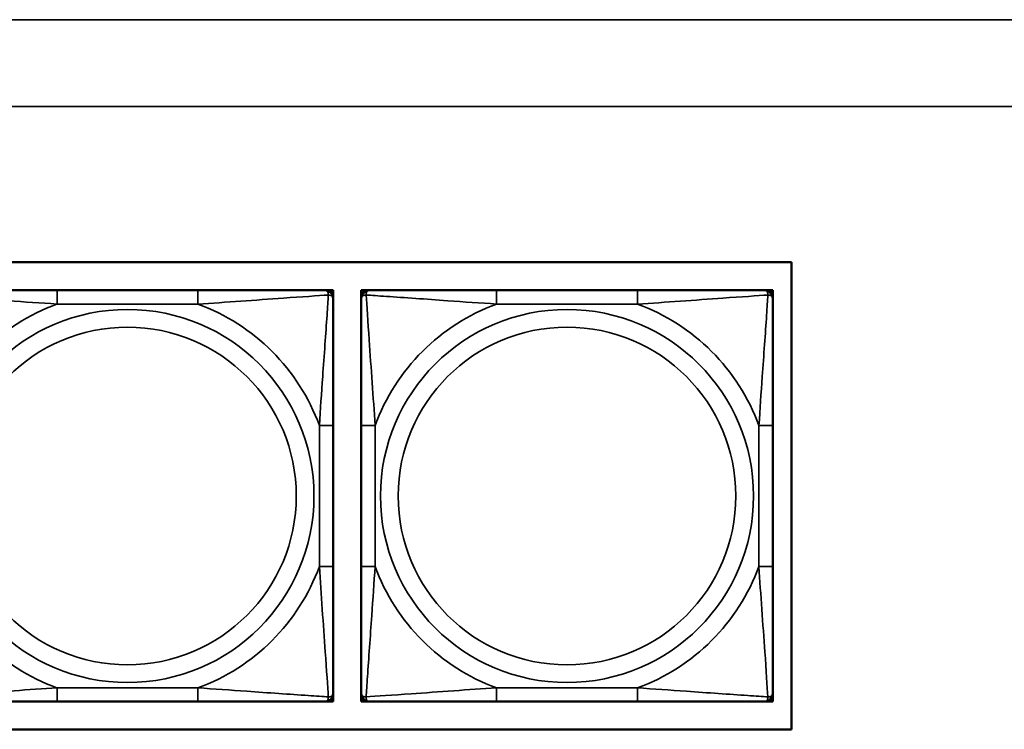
# Model space of a CAD drawing. Header units: inches. Extents: x 1.9 to 64.4, y 1.6 to 69.2.
# Tile 114 of 256: x 29.5 to 30.9, y 59.3 to 60.3. Entities that reach past the tile are written whole.
import ezdxf

# ---------------------------------------------------------------- set-up
doc = ezdxf.new("R2010")
doc.units = ezdxf.units.IN
doc.header["$MEASUREMENT"] = 0
doc.layers.add('Visible (ANSI)', color=7, linetype='Continuous', lineweight=50)
doc.layers.add('Visible Narrow (ANSI)', color=7, linetype='Continuous', lineweight=35)

msp = doc.modelspace()

# ---------------------------------------------------------------- linework, layer by layer
at = {"layer": 'Visible (ANSI)'}
for p, q in [((28.0749, 59.9366), (30.6431, 59.9366)), ((30.6431, 59.9366), (30.6431, 59.266)), ((29.7909, 59.8963), (29.5886, 59.8963)), ((29.9732, 59.8963), (29.9791, 59.8963)), ((29.9791, 59.8963), (29.985, 59.8963)), ((29.985, 59.8963), (29.985, 59.8904)), ((30.0255, 59.8963), (30.0314, 59.8963)), ((30.0255, 59.8904), (30.0255, 59.8963)), ((30.0314, 59.8963), (30.0373, 59.8963)), ((30.422, 59.8963), (30.2197, 59.8963)), ((30.6043, 59.8963), (30.6102, 59.8963)), ((30.6102, 59.8963), (30.6161, 59.8963)), ((30.6161, 59.8963), (30.6161, 59.8904)), ((29.985, 59.8904), (29.985, 59.8845)), ((30.0255, 59.8845), (30.0255, 59.8904)), ((30.6161, 59.8904), (30.6161, 59.8845)), ((29.985, 59.4999), (29.985, 59.7022)), ((30.0255, 59.7022), (30.0255, 59.4999)), ((30.6161, 59.4999), (30.6161, 59.7022)), ((29.985, 59.3176), (29.985, 59.3117)), ((30.0255, 59.3117), (30.0255, 59.3176)), ((30.6161, 59.3176), (30.6161, 59.3117)), ((29.5886, 59.3058), (29.7909, 59.3058)), ((29.9791, 59.3058), (29.9732, 59.3058)), ((29.985, 59.3058), (29.9791, 59.3058)), ((29.985, 59.3117), (29.985, 59.3058)), ((30.0255, 59.3058), (30.0255, 59.3117)), ((30.0314, 59.3058), (30.0255, 59.3058)), ((30.0373, 59.3058), (30.0314, 59.3058)), ((30.2197, 59.3058), (30.422, 59.3058)), ((30.6102, 59.3058), (30.6043, 59.3058)), ((30.6161, 59.3058), (30.6102, 59.3058)), ((30.6161, 59.3117), (30.6161, 59.3058)), ((30.6431, 59.266), (28.0749, 59.266))]:
    msp.add_line(p, q, dxfattribs=at)
for centre, radius, start, end in [((29.9732, 59.8845), 0.0118, 0, 90), ((29.9791, 59.8904), 0.00591, 0, 90), ((30.0314, 59.8904), 0.00591, 90, 180), ((30.0373, 59.8845), 0.0118, 90, 180), ((30.6043, 59.8845), 0.0118, 0, 90), ((30.6102, 59.8904), 0.00591, 0, 90), ((29.9732, 59.3176), 0.0118, 270, 0), ((30.0373, 59.3176), 0.0118, 180, 270), ((30.6043, 59.3176), 0.0118, 270, 0), ((29.9791, 59.3117), 0.00591, 270, 0), ((30.0314, 59.3117), 0.00591, 180, 270), ((30.6102, 59.3117), 0.00591, 270, 0)]:
    msp.add_arc(centre, radius, start, end, dxfattribs=at)
for points, knots in [([(29.5886, 59.8963), (29.5649, 59.8963), (29.5409, 59.8963), (29.5175, 59.8963), (29.4869, 59.8963), (29.456, 59.8963), (29.4327, 59.8963), (29.4207, 59.8963), (29.4111, 59.8963), (29.4062, 59.8963)], [0.2569537, 0.2569537, 0.2569537, 0.2569537, 0.4371919, 0.4371919, 0.4371919, 0.6739428, 0.6739428, 0.6739428, 0.7963818, 0.7963818, 0.7963818, 0.7963818]), ([(29.9732, 59.8963), (29.9674, 59.8963), (29.9549, 59.8963), (29.9397, 59.8963), (29.9163, 59.8963), (29.8872, 59.8963), (29.8581, 59.8963), (29.8359, 59.8963), (29.8133, 59.8963), (29.7909, 59.8963)], [-0.7968224, -0.7968224, -0.7968224, -0.7968224, -0.6514613, -0.6514613, -0.6514613, -0.427691, -0.427691, -0.427691, -0.2569517, -0.2569517, -0.2569517, -0.2569517]), ([(30.2197, 59.8963), (30.196, 59.8963), (30.172, 59.8963), (30.1486, 59.8963), (30.118, 59.8963), (30.0871, 59.8963), (30.0638, 59.8963), (30.0518, 59.8963), (30.0422, 59.8963), (30.0373, 59.8963)], [0.2569537, 0.2569537, 0.2569537, 0.2569537, 0.4371919, 0.4371919, 0.4371919, 0.6739428, 0.6739428, 0.6739428, 0.7963818, 0.7963818, 0.7963818, 0.7963818]), ([(30.6043, 59.8963), (30.5985, 59.8963), (30.586, 59.8963), (30.5708, 59.8963), (30.5474, 59.8963), (30.5183, 59.8963), (30.4892, 59.8963), (30.467, 59.8963), (30.4444, 59.8963), (30.422, 59.8963)], [-0.7968224, -0.7968224, -0.7968224, -0.7968224, -0.6514613, -0.6514613, -0.6514613, -0.427691, -0.427691, -0.427691, -0.2569517, -0.2569517, -0.2569517, -0.2569517]), ([(29.985, 59.7022), (29.985, 59.7259), (29.985, 59.7498), (29.985, 59.7732), (29.985, 59.8039), (29.985, 59.8348), (29.985, 59.858), (29.985, 59.87), (29.985, 59.8797), (29.985, 59.8845)], [0.2569537, 0.2569537, 0.2569537, 0.2569537, 0.4371919, 0.4371919, 0.4371919, 0.6739428, 0.6739428, 0.6739428, 0.7963818, 0.7963818, 0.7963818, 0.7963818]), ([(30.0255, 59.8845), (30.0255, 59.8788), (30.0255, 59.8663), (30.0255, 59.8511), (30.0255, 59.8276), (30.0255, 59.7985), (30.0255, 59.7694), (30.0255, 59.7473), (30.0255, 59.7246), (30.0255, 59.7022)], [-0.7968224, -0.7968224, -0.7968224, -0.7968224, -0.6514613, -0.6514613, -0.6514613, -0.427691, -0.427691, -0.427691, -0.2569517, -0.2569517, -0.2569517, -0.2569517]), ([(30.6161, 59.7022), (30.6161, 59.7259), (30.6161, 59.7498), (30.6161, 59.7732), (30.6161, 59.8039), (30.6161, 59.8348), (30.6161, 59.858), (30.6161, 59.87), (30.6161, 59.8797), (30.6161, 59.8845)], [0.2569537, 0.2569537, 0.2569537, 0.2569537, 0.4371919, 0.4371919, 0.4371919, 0.6739428, 0.6739428, 0.6739428, 0.7963818, 0.7963818, 0.7963818, 0.7963818]), ([(29.985, 59.3176), (29.985, 59.3233), (29.985, 59.3358), (29.985, 59.351), (29.985, 59.3745), (29.985, 59.4036), (29.985, 59.4327), (29.985, 59.4548), (29.985, 59.4775), (29.985, 59.4999)], [-0.7968224, -0.7968224, -0.7968224, -0.7968224, -0.6514613, -0.6514613, -0.6514613, -0.427691, -0.427691, -0.427691, -0.2569517, -0.2569517, -0.2569517, -0.2569517]), ([(30.0255, 59.4999), (30.0255, 59.4762), (30.0255, 59.4522), (30.0255, 59.4289), (30.0255, 59.3982), (30.0255, 59.3673), (30.0255, 59.3441), (30.0255, 59.3321), (30.0255, 59.3224), (30.0255, 59.3176)], [0.2569537, 0.2569537, 0.2569537, 0.2569537, 0.4371919, 0.4371919, 0.4371919, 0.6739428, 0.6739428, 0.6739428, 0.7963818, 0.7963818, 0.7963818, 0.7963818]), ([(30.6161, 59.3176), (30.6161, 59.3233), (30.6161, 59.3358), (30.6161, 59.351), (30.6161, 59.3745), (30.6161, 59.4036), (30.6161, 59.4327), (30.6161, 59.4548), (30.6161, 59.4775), (30.6161, 59.4999)], [-0.7968224, -0.7968224, -0.7968224, -0.7968224, -0.6514613, -0.6514613, -0.6514613, -0.427691, -0.427691, -0.427691, -0.2569517, -0.2569517, -0.2569517, -0.2569517]), ([(29.4062, 59.3058), (29.412, 59.3058), (29.4245, 59.3058), (29.4397, 59.3058), (29.4631, 59.3058), (29.4922, 59.3058), (29.5213, 59.3058), (29.5435, 59.3058), (29.5661, 59.3058), (29.5886, 59.3058)], [-0.7968224, -0.7968224, -0.7968224, -0.7968224, -0.6514613, -0.6514613, -0.6514613, -0.427691, -0.427691, -0.427691, -0.2569517, -0.2569517, -0.2569517, -0.2569517]), ([(29.7909, 59.3058), (29.8145, 59.3058), (29.8385, 59.3058), (29.8619, 59.3058), (29.8925, 59.3058), (29.9234, 59.3058), (29.9467, 59.3058), (29.9587, 59.3058), (29.9683, 59.3058), (29.9732, 59.3058)], [0.2569537, 0.2569537, 0.2569537, 0.2569537, 0.4371919, 0.4371919, 0.4371919, 0.6739428, 0.6739428, 0.6739428, 0.7963818, 0.7963818, 0.7963818, 0.7963818]), ([(30.0373, 59.3058), (30.0431, 59.3058), (30.0556, 59.3058), (30.0708, 59.3058), (30.0942, 59.3058), (30.1233, 59.3058), (30.1524, 59.3058), (30.1746, 59.3058), (30.1972, 59.3058), (30.2197, 59.3058)], [-0.7968224, -0.7968224, -0.7968224, -0.7968224, -0.6514613, -0.6514613, -0.6514613, -0.427691, -0.427691, -0.427691, -0.2569517, -0.2569517, -0.2569517, -0.2569517]), ([(30.422, 59.3058), (30.4456, 59.3058), (30.4696, 59.3058), (30.493, 59.3058), (30.5236, 59.3058), (30.5545, 59.3058), (30.5778, 59.3058), (30.5898, 59.3058), (30.5994, 59.3058), (30.6043, 59.3058)], [0.2569537, 0.2569537, 0.2569537, 0.2569537, 0.4371919, 0.4371919, 0.4371919, 0.6739428, 0.6739428, 0.6739428, 0.7963818, 0.7963818, 0.7963818, 0.7963818])]:
    msp.add_open_spline(points, degree=3, knots=knots, dxfattribs=at)
at = {"layer": 'Visible Narrow (ANSI)'}
for p, q in [((21.545, 60.2848), (59.02, 60.2848)), ((59.02, 60.1601), (21.545, 60.1601)), ((29.5886, 59.8963), (29.5886, 59.8766)), ((29.7909, 59.8963), (29.7909, 59.8766)), ((30.2197, 59.8963), (30.2197, 59.8766)), ((30.422, 59.8963), (30.422, 59.8766)), ((29.5886, 59.8766), (29.7909, 59.8766)), ((30.2197, 59.8766), (30.422, 59.8766)), ((29.9653, 59.7022), (29.9653, 59.4999)), ((29.985, 59.7022), (29.9653, 59.7022)), ((30.0255, 59.7022), (30.0452, 59.7022)), ((30.0452, 59.4999), (30.0452, 59.7022)), ((30.5964, 59.7022), (30.5964, 59.4999)), ((30.6161, 59.7022), (30.5964, 59.7022)), ((29.985, 59.4999), (29.9653, 59.4999)), ((30.0255, 59.4999), (30.0452, 59.4999)), ((30.6161, 59.4999), (30.5964, 59.4999)), ((29.7909, 59.3255), (29.5886, 59.3255)), ((29.5886, 59.3058), (29.5886, 59.3255)), ((29.7909, 59.3058), (29.7909, 59.3255)), ((30.422, 59.3255), (30.2197, 59.3255)), ((30.2197, 59.3058), (30.2197, 59.3255)), ((30.422, 59.3058), (30.422, 59.3255))]:
    msp.add_line(p, q, dxfattribs=at)
for centre, radius in [((29.6897, 59.601), 0.2678), ((30.3208, 59.601), 0.2678), ((29.6897, 59.601), 0.2424), ((30.3208, 59.601), 0.2424)]:
    msp.add_circle(centre, radius, dxfattribs=at)
for centre, start, end in [((29.6897, 59.601), 110.1547, 159.8453), ((29.6897, 59.601), 20.1547, 69.8453), ((30.3208, 59.601), 110.1547, 159.8453), ((30.3208, 59.601), 20.1547, 69.8453), ((29.6897, 59.601), 200.1547, 249.8453), ((29.6897, 59.601), 290.1547, 339.8453), ((30.3208, 59.601), 200.1547, 249.8453), ((30.3208, 59.601), 290.1547, 339.8453)]:
    msp.add_arc(centre, 0.2936, start, end, dxfattribs=at)
for points, knots in [([(29.9732, 59.8963), (29.9737, 59.8963), (29.9742, 59.8963), (29.9751, 59.896), (29.9755, 59.8958), (29.9761, 59.8954), (29.9763, 59.8953), (29.9766, 59.895), (29.9767, 59.8948), (29.977, 59.8944), (29.9772, 59.8941), (29.9777, 59.8932), (29.9779, 59.8925), (29.9781, 59.8911), (29.9781, 59.8903), (29.9781, 59.8895)], [-0.0532704, -0.0532704, -0.0532704, -0.0532704, -0.04377373, -0.04377373, -0.03521335, -0.03521335, -0.02986312, -0.02986312, -0.02651922, -0.02651922, -0.01983142, -0.01983142, -0.00913095, -0.00913095, 0.00023197, 0.00023197, 0.00023197, 0.00023197]), ([(30.0324, 59.8895), (30.0324, 59.8903), (30.0324, 59.8911), (30.0326, 59.8925), (30.0328, 59.8932), (30.0333, 59.8941), (30.0335, 59.8944), (30.0338, 59.8948), (30.0339, 59.895), (30.0342, 59.8953), (30.0344, 59.8954), (30.035, 59.8958), (30.0354, 59.896), (30.0363, 59.8963), (30.0368, 59.8963), (30.0373, 59.8963)], [-0.00023197, -0.00023197, -0.00023197, -0.00023197, 0.00913095, 0.00913095, 0.01983142, 0.01983142, 0.02651922, 0.02651922, 0.02986312, 0.02986312, 0.03521335, 0.03521335, 0.04377373, 0.04377373, 0.0532704, 0.0532704, 0.0532704, 0.0532704]), ([(30.6043, 59.8963), (30.6048, 59.8963), (30.6053, 59.8963), (30.6062, 59.896), (30.6066, 59.8958), (30.6072, 59.8954), (30.6074, 59.8953), (30.6077, 59.895), (30.6078, 59.8948), (30.6081, 59.8944), (30.6083, 59.8941), (30.6088, 59.8932), (30.609, 59.8925), (30.6092, 59.8911), (30.6092, 59.8903), (30.6092, 59.8895)], [-0.0532704, -0.0532704, -0.0532704, -0.0532704, -0.04377373, -0.04377373, -0.03521335, -0.03521335, -0.02986312, -0.02986312, -0.02651922, -0.02651922, -0.01983142, -0.01983142, -0.00913095, -0.00913095, 0.00023197, 0.00023197, 0.00023197, 0.00023197]), ([(29.4013, 59.8895), (29.4089, 59.889), (29.4189, 59.8883), (29.456, 59.8859), (29.4877, 59.8836), (29.542, 59.8797), (29.5652, 59.878), (29.5886, 59.8766)], [-0.7478145, -0.7478145, -0.7478145, -0.7478145, -0.6493253, -0.6493253, -0.427691, -0.427691, -0.2569537, -0.2569537, -0.2569537, -0.2569537]), ([(29.7909, 59.8766), (29.8313, 59.879), (29.8737, 59.8823), (29.9393, 59.8869), (29.9638, 59.8886), (29.9781, 59.8895)], [0.2569517, 0.2569517, 0.2569517, 0.2569517, 0.5559983, 0.5559983, 0.7482818, 0.7482818, 0.7482818, 0.7482818]), ([(29.9781, 59.8895), (29.9776, 59.8818), (29.977, 59.8718), (29.9745, 59.8348), (29.9722, 59.803), (29.9683, 59.7488), (29.9667, 59.7256), (29.9653, 59.7022)], [-0.7478145, -0.7478145, -0.7478145, -0.7478145, -0.6493253, -0.6493253, -0.427691, -0.427691, -0.2569537, -0.2569537, -0.2569537, -0.2569537]), ([(29.9781, 59.8895), (29.979, 59.8895), (29.9797, 59.8894), (29.9812, 59.8892), (29.9818, 59.889), (29.9828, 59.8886), (29.9831, 59.8884), (29.9835, 59.888), (29.9836, 59.8879), (29.9839, 59.8876), (29.9841, 59.8874), (29.9845, 59.8868), (29.9847, 59.8864), (29.9849, 59.8855), (29.985, 59.885), (29.985, 59.8845)], [-0.00023197, -0.00023197, -0.00023197, -0.00023197, 0.00913095, 0.00913095, 0.01983142, 0.01983142, 0.02651922, 0.02651922, 0.02986312, 0.02986312, 0.03521335, 0.03521335, 0.04377373, 0.04377373, 0.0532704, 0.0532704, 0.0532704, 0.0532704]), ([(30.0255, 59.8845), (30.0255, 59.885), (30.0256, 59.8855), (30.0258, 59.8864), (30.026, 59.8868), (30.0264, 59.8874), (30.0266, 59.8876), (30.0269, 59.8879), (30.027, 59.888), (30.0274, 59.8884), (30.0278, 59.8886), (30.0287, 59.889), (30.0293, 59.8892), (30.0308, 59.8894), (30.0315, 59.8895), (30.0324, 59.8895)], [-0.0532704, -0.0532704, -0.0532704, -0.0532704, -0.04377373, -0.04377373, -0.03521335, -0.03521335, -0.02986312, -0.02986312, -0.02651922, -0.02651922, -0.01983142, -0.01983142, -0.00913095, -0.00913095, 0.00023197, 0.00023197, 0.00023197, 0.00023197]), ([(30.0324, 59.8895), (30.04, 59.889), (30.05, 59.8883), (30.0871, 59.8859), (30.1188, 59.8836), (30.1731, 59.8797), (30.1963, 59.878), (30.2197, 59.8766)], [-0.7478145, -0.7478145, -0.7478145, -0.7478145, -0.6493253, -0.6493253, -0.427691, -0.427691, -0.2569537, -0.2569537, -0.2569537, -0.2569537]), ([(30.0452, 59.7022), (30.0428, 59.7427), (30.0395, 59.785), (30.0349, 59.8507), (30.0333, 59.8751), (30.0324, 59.8895)], [0.2569517, 0.2569517, 0.2569517, 0.2569517, 0.5559983, 0.5559983, 0.7482818, 0.7482818, 0.7482818, 0.7482818]), ([(30.422, 59.8766), (30.4624, 59.879), (30.5048, 59.8823), (30.5704, 59.8869), (30.5949, 59.8886), (30.6092, 59.8895)], [0.2569517, 0.2569517, 0.2569517, 0.2569517, 0.5559983, 0.5559983, 0.7482818, 0.7482818, 0.7482818, 0.7482818]), ([(30.6092, 59.8895), (30.6087, 59.8818), (30.6081, 59.8718), (30.6056, 59.8348), (30.6033, 59.803), (30.5994, 59.7488), (30.5978, 59.7256), (30.5964, 59.7022)], [-0.7478145, -0.7478145, -0.7478145, -0.7478145, -0.6493253, -0.6493253, -0.427691, -0.427691, -0.2569537, -0.2569537, -0.2569537, -0.2569537]), ([(30.6092, 59.8895), (30.6101, 59.8895), (30.6108, 59.8894), (30.6123, 59.8892), (30.6129, 59.889), (30.6139, 59.8886), (30.6142, 59.8884), (30.6146, 59.888), (30.6147, 59.8879), (30.615, 59.8876), (30.6152, 59.8874), (30.6156, 59.8868), (30.6158, 59.8864), (30.616, 59.8855), (30.6161, 59.885), (30.6161, 59.8845)], [-0.00023197, -0.00023197, -0.00023197, -0.00023197, 0.00913095, 0.00913095, 0.01983142, 0.01983142, 0.02651922, 0.02651922, 0.02986312, 0.02986312, 0.03521335, 0.03521335, 0.04377373, 0.04377373, 0.0532704, 0.0532704, 0.0532704, 0.0532704]), ([(29.9653, 59.4999), (29.9677, 59.4594), (29.971, 59.4171), (29.9756, 59.3514), (29.9772, 59.327), (29.9781, 59.3126)], [0.2569517, 0.2569517, 0.2569517, 0.2569517, 0.5559983, 0.5559983, 0.7482818, 0.7482818, 0.7482818, 0.7482818]), ([(30.0324, 59.3126), (30.0329, 59.3203), (30.0335, 59.3303), (30.036, 59.3673), (30.0383, 59.399), (30.0422, 59.4533), (30.0438, 59.4765), (30.0452, 59.4999)], [-0.7478145, -0.7478145, -0.7478145, -0.7478145, -0.6493253, -0.6493253, -0.427691, -0.427691, -0.2569537, -0.2569537, -0.2569537, -0.2569537]), ([(30.5964, 59.4999), (30.5988, 59.4594), (30.6021, 59.4171), (30.6067, 59.3514), (30.6083, 59.327), (30.6092, 59.3126)], [0.2569517, 0.2569517, 0.2569517, 0.2569517, 0.5559983, 0.5559983, 0.7482818, 0.7482818, 0.7482818, 0.7482818]), ([(29.5886, 59.3255), (29.5481, 59.3231), (29.5057, 59.3198), (29.4401, 59.3152), (29.4156, 59.3135), (29.4013, 59.3126)], [0.2569517, 0.2569517, 0.2569517, 0.2569517, 0.5559983, 0.5559983, 0.7482818, 0.7482818, 0.7482818, 0.7482818]), ([(29.9781, 59.3126), (29.9705, 59.3131), (29.9605, 59.3138), (29.9234, 59.3162), (29.8917, 59.3185), (29.8375, 59.3224), (29.8142, 59.324), (29.7909, 59.3255)], [-0.7478145, -0.7478145, -0.7478145, -0.7478145, -0.6493253, -0.6493253, -0.427691, -0.427691, -0.2569537, -0.2569537, -0.2569537, -0.2569537]), ([(29.985, 59.3176), (29.985, 59.317), (29.9849, 59.3165), (29.9847, 59.3157), (29.9845, 59.3153), (29.9841, 59.3147), (29.9839, 59.3145), (29.9836, 59.3142), (29.9835, 59.3141), (29.9831, 59.3137), (29.9828, 59.3135), (29.9818, 59.3131), (29.9812, 59.3129), (29.9797, 59.3127), (29.979, 59.3126), (29.9781, 59.3126)], [-0.0532704, -0.0532704, -0.0532704, -0.0532704, -0.04377373, -0.04377373, -0.03521335, -0.03521335, -0.02986312, -0.02986312, -0.02651922, -0.02651922, -0.01983142, -0.01983142, -0.00913095, -0.00913095, 0.00023197, 0.00023197, 0.00023197, 0.00023197]), ([(30.0324, 59.3126), (30.0315, 59.3126), (30.0308, 59.3127), (30.0293, 59.3129), (30.0287, 59.3131), (30.0278, 59.3135), (30.0274, 59.3137), (30.027, 59.3141), (30.0269, 59.3142), (30.0266, 59.3145), (30.0264, 59.3147), (30.026, 59.3153), (30.0258, 59.3157), (30.0256, 59.3165), (30.0255, 59.317), (30.0255, 59.3176)], [-0.00023197, -0.00023197, -0.00023197, -0.00023197, 0.00913095, 0.00913095, 0.01983142, 0.01983142, 0.02651922, 0.02651922, 0.02986312, 0.02986312, 0.03521335, 0.03521335, 0.04377373, 0.04377373, 0.0532704, 0.0532704, 0.0532704, 0.0532704]), ([(30.2197, 59.3255), (30.1792, 59.3231), (30.1368, 59.3198), (30.0712, 59.3152), (30.0467, 59.3135), (30.0324, 59.3126)], [0.2569517, 0.2569517, 0.2569517, 0.2569517, 0.5559983, 0.5559983, 0.7482818, 0.7482818, 0.7482818, 0.7482818]), ([(30.6092, 59.3126), (30.6016, 59.3131), (30.5916, 59.3138), (30.5545, 59.3162), (30.5228, 59.3185), (30.4686, 59.3224), (30.4453, 59.324), (30.422, 59.3255)], [-0.7478145, -0.7478145, -0.7478145, -0.7478145, -0.6493253, -0.6493253, -0.427691, -0.427691, -0.2569537, -0.2569537, -0.2569537, -0.2569537]), ([(30.6161, 59.3176), (30.6161, 59.317), (30.616, 59.3165), (30.6158, 59.3157), (30.6156, 59.3153), (30.6152, 59.3147), (30.615, 59.3145), (30.6147, 59.3142), (30.6146, 59.3141), (30.6142, 59.3137), (30.6139, 59.3135), (30.6129, 59.3131), (30.6123, 59.3129), (30.6108, 59.3127), (30.6101, 59.3126), (30.6092, 59.3126)], [-0.0532704, -0.0532704, -0.0532704, -0.0532704, -0.04377373, -0.04377373, -0.03521335, -0.03521335, -0.02986312, -0.02986312, -0.02651922, -0.02651922, -0.01983142, -0.01983142, -0.00913095, -0.00913095, 0.00023197, 0.00023197, 0.00023197, 0.00023197]), ([(29.9781, 59.3126), (29.9781, 59.3118), (29.9781, 59.311), (29.9779, 59.3096), (29.9777, 59.3089), (29.9772, 59.308), (29.977, 59.3077), (29.9767, 59.3073), (29.9766, 59.3071), (29.9763, 59.3068), (29.9761, 59.3067), (29.9755, 59.3063), (29.9751, 59.3061), (29.9742, 59.3058), (29.9737, 59.3058), (29.9732, 59.3058)], [-0.00023197, -0.00023197, -0.00023197, -0.00023197, 0.00913095, 0.00913095, 0.01983142, 0.01983142, 0.02651922, 0.02651922, 0.02986312, 0.02986312, 0.03521335, 0.03521335, 0.04377373, 0.04377373, 0.0532704, 0.0532704, 0.0532704, 0.0532704]), ([(30.0373, 59.3058), (30.0368, 59.3058), (30.0363, 59.3058), (30.0354, 59.3061), (30.035, 59.3063), (30.0344, 59.3067), (30.0342, 59.3068), (30.0339, 59.3071), (30.0338, 59.3073), (30.0335, 59.3077), (30.0333, 59.308), (30.0328, 59.3089), (30.0326, 59.3096), (30.0324, 59.311), (30.0324, 59.3118), (30.0324, 59.3126)], [-0.0532704, -0.0532704, -0.0532704, -0.0532704, -0.04377373, -0.04377373, -0.03521335, -0.03521335, -0.02986312, -0.02986312, -0.02651922, -0.02651922, -0.01983142, -0.01983142, -0.00913095, -0.00913095, 0.00023197, 0.00023197, 0.00023197, 0.00023197]), ([(30.6092, 59.3126), (30.6092, 59.3118), (30.6092, 59.311), (30.609, 59.3096), (30.6088, 59.3089), (30.6083, 59.308), (30.6081, 59.3077), (30.6078, 59.3073), (30.6077, 59.3071), (30.6074, 59.3068), (30.6072, 59.3067), (30.6066, 59.3063), (30.6062, 59.3061), (30.6053, 59.3058), (30.6048, 59.3058), (30.6043, 59.3058)], [-0.00023197, -0.00023197, -0.00023197, -0.00023197, 0.00913095, 0.00913095, 0.01983142, 0.01983142, 0.02651922, 0.02651922, 0.02986312, 0.02986312, 0.03521335, 0.03521335, 0.04377373, 0.04377373, 0.0532704, 0.0532704, 0.0532704, 0.0532704])]:
    msp.add_open_spline(points, degree=3, knots=knots, dxfattribs=at)

doc.saveas('drawing.dxf')
